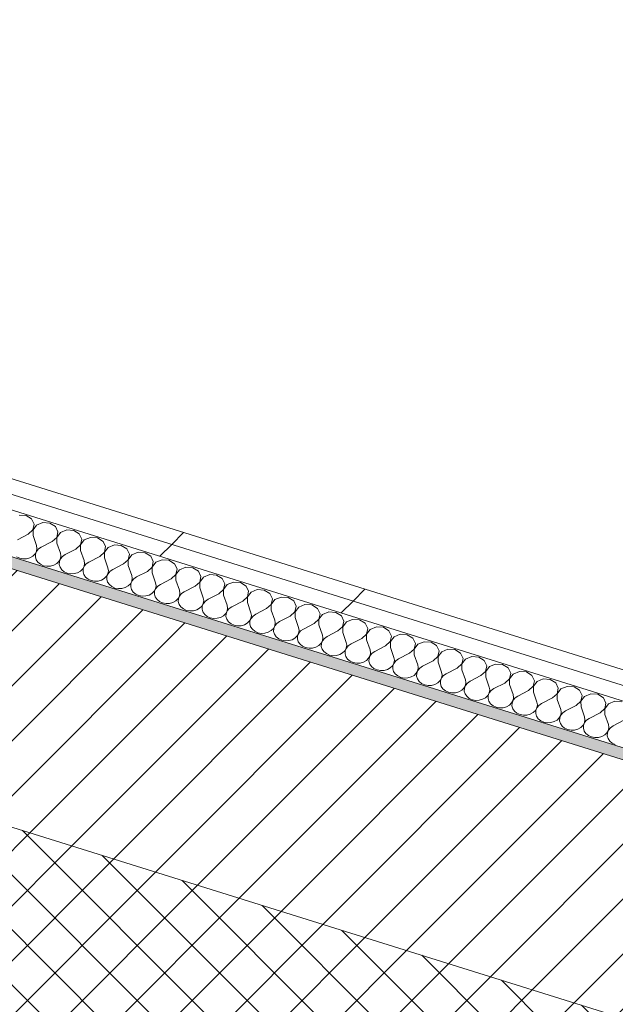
# Model space of a CAD drawing. Header units: millimetres. Extents: x -21126 to 28102, y -1237 to 9397.
# Tile 112 of 226: x -4843 to -4382, y 803 to 1563. Entities that reach past the tile are written whole.
import ezdxf

# ---------------------------------------------------------------- set-up
doc = ezdxf.new("R2010")
doc.units = ezdxf.units.MM
doc.header["$MEASUREMENT"] = 0
doc.linetypes.add('Wipeout_Contour', pattern=[1000, 0, -1000])
doc.layers.add('12_FAÇ_Façana', color=7, linetype='Continuous')
doc.layers.add('Nuevo_08_E_Envans secs', color=7, linetype='Continuous')
for name, color, linetype, lineweight, true_color in [('12_FAÇ_Façana_Pluma_Nº__174', 7, 'Continuous', 13, 0xe4ad2c), ('12_FAÇ_Façana_Pluma_Nº__176', 7, 'Continuous', 15, 0x93a0c6), ('Nuevo_08_E_Envans secs_Pluma_Nº__102', 7, 'Continuous', 5, 0xcccccc), ('Nuevo_08_E_Envans secs_Pluma_Nº__177', 7, 'Continuous', 15, 0xf7e046)]:
    doc.layers.add(name, color=color, linetype=linetype, lineweight=lineweight, true_color=true_color)
for name, color, linetype, lineweight in [('12_FAÇ_Façana_Pluma_Nº__2', 8, 'Continuous', 5), ('12_FAÇ_Façana_Pluma_Nº__7', 7, 'Continuous', 5), ('Nuevo_08_E_Envans secs_Pluma_Nº__1', 7, 'Continuous', 5)]:
    doc.layers.add(name, color=color, linetype=linetype, lineweight=lineweight)
pattern_1 = [(45, (0, 0), (-183.848, 183.848), [195, -65]), (45, (7e-14, 183.85), (-183.848, 183.848), [195, -65])]

# ---------------------------------------------------------------- blocks, each defined once
blk = doc.blocks.new('Elem Sección_21_1')
at = {"layer": '12_FAÇ_Façana_Pluma_Nº__174', "linetype": 'Continuous', "lineweight": 13, "true_color": 0xe4ad2c}
h = blk.add_hatch(dxfattribs=at)
h.set_pattern_fill('SATE_Aislamiento_0001', color=42, style=0, pattern_type=2)
h.set_pattern_definition([(45, (0, 0), (-21.2132, 21.2132), []), (135, (0, 0), (21.2132, 21.2132), [])])
h.paths.add_polyline_path([(-6281.41, 1220.37), (-3959.94, 495.36), (-3891.61, 640.9), (-6118.9, 1336.49), (-6188.27, 1358.15), (-6213.09, 1365.91)])
at = {"layer": '12_FAÇ_Façana_Pluma_Nº__176', "linetype": 'Continuous', "lineweight": 0, "true_color": 0x495063}
blk.add_hatch(color=251, dxfattribs=at).paths.add_polyline_path([(-3810, 814.73), (-3806.2, 822.82), (-6033.49, 1518.41), (-6037.28, 1510.32)])
at = {"layer": '12_FAÇ_Façana_Pluma_Nº__2', "linetype": 'Continuous', "lineweight": 5}
h = blk.add_hatch(dxfattribs=at)
h.set_pattern_fill('Ceramic_0001', color=8, style=0, pattern_type=2)
h.set_pattern_definition([(45, (0, 0), (-21.2132, 21.2132), [])])
h.paths.add_polyline_path([(-6118.9, 1336.49), (-3891.61, 640.9), (-3810, 814.73), (-6037.28, 1510.32)])
at = {"layer": '12_FAÇ_Façana_Pluma_Nº__7', "color": 7, "linetype": 'Continuous', "lineweight": 5}
for p, q in [((-6033.49, 1518.41), (-3806.2, 822.82)), ((-6037.28, 1510.32), (-3810, 814.73))]:
    blk.add_line(p, q, dxfattribs=at)
at = {"layer": '12_FAÇ_Façana_Pluma_Nº__7', "color": 7, "linetype": 'Continuous', "lineweight": 5, "flags": 128}
blk.add_lwpolyline([(-6213.09, 1365.91), (-6188.27, 1358.15), (-6118.9, 1336.49), (-3891.61, 640.9)], dxfattribs=at)
blk = doc.blocks.new('*X131')
at = {"layer": 'Nuevo_08_E_Envans secs_Pluma_Nº__102', "color": 254, "linetype": 'Continuous', "lineweight": 5, "true_color": 0xcccccc}
for p, q in [((-4837.64, 1180.24), (-4843, 1180.63)), ((-4833.33, 1177.6), (-4837.64, 1180.24)), ((-4831.36, 1173.51), (-4833.33, 1177.6)), ((-4832.32, 1169.19), (-4831.36, 1173.51)), ((-4829.42, 1172.91), (-4832.24, 1169.17)), ((-4824.6, 1174.88), (-4829.42, 1172.91)), ((-4819.24, 1174.49), (-4824.6, 1174.88)), ((-4814.92, 1171.86), (-4819.24, 1174.49)), ((-4812.95, 1167.77), (-4814.92, 1171.86)), ((-4835.92, 1165.92), (-4844.26, 1161.64)), ((-4835.92, 1165.92), (-4832.32, 1169.19)), ((-4832.24, 1169.17), (-4832.24, 1164.77)), ((-4832.24, 1164.77), (-4829.54, 1157.04)), ((-4817.51, 1160.18), (-4813.91, 1163.44)), ((-4813.91, 1163.44), (-4812.95, 1167.77)), ((-4811.01, 1167.16), (-4813.84, 1163.42)), ((-4813.84, 1163.42), (-4813.83, 1159.03)), ((-4806.2, 1169.13), (-4811.01, 1167.16)), ((-4800.83, 1168.74), (-4806.2, 1169.13)), ((-4796.52, 1166.11), (-4800.83, 1168.74)), ((-4794.55, 1162.02), (-4796.52, 1166.11)), ((-4787.79, 1163.38), (-4792.61, 1161.41)), ((-4782.43, 1162.99), (-4787.79, 1163.38)), ((-4778.12, 1160.36), (-4782.43, 1162.99)), ((-4829.16, 1154.85), (-4829.54, 1157.04)), ((-4825.86, 1155.89), (-4827.94, 1154.47)), ((-4817.51, 1160.18), (-4825.86, 1155.89)), ((-4813.83, 1159.03), (-4811.13, 1151.3)), ((-4799.11, 1154.43), (-4795.51, 1157.7)), ((-4795.51, 1157.7), (-4794.55, 1162.02)), ((-4792.61, 1161.41), (-4795.43, 1157.67)), ((-4795.43, 1157.67), (-4795.43, 1153.28)), ((-4776.15, 1156.27), (-4778.12, 1160.36)), ((-4777.1, 1151.95), (-4776.15, 1156.27)), ((-4774.2, 1155.66), (-4777.03, 1151.92)), ((-4769.39, 1157.63), (-4774.2, 1155.66)), ((-4764.02, 1157.24), (-4769.39, 1157.63)), ((-4759.71, 1154.61), (-4764.02, 1157.24)), ((-4844.92, 1148.4), (-4842.54, 1147.33)), ((-4837.17, 1146.94), (-4834.6, 1147.65)), ((-4834.6, 1147.65), (-4832.36, 1148.91)), ((-4832.36, 1148.91), (-4830.63, 1150.62)), ((-4830.63, 1150.62), (-4829.53, 1152.65)), ((-4830.31, 1150.52), (-4830.42, 1148.3)), ((-4830.42, 1148.3), (-4829.78, 1146.15)), ((-4829.46, 1152.63), (-4830.31, 1150.52)), ((-4829.53, 1152.65), (-4829.16, 1154.85)), ((-4827.94, 1154.47), (-4829.46, 1152.63)), ((-4810.75, 1149.1), (-4811.13, 1151.3)), ((-4811.13, 1146.9), (-4810.75, 1149.1)), ((-4809.53, 1148.72), (-4811.05, 1146.88)), ((-4807.45, 1150.15), (-4809.53, 1148.72)), ((-4799.11, 1154.43), (-4807.45, 1150.15)), ((-4795.43, 1153.28), (-4792.73, 1145.55)), ((-4780.71, 1148.68), (-4789.05, 1144.4)), ((-4780.71, 1148.68), (-4777.1, 1151.95)), ((-4777.03, 1151.92), (-4777.02, 1147.53)), ((-4777.02, 1147.53), (-4774.32, 1139.8)), ((-4757.74, 1150.52), (-4759.71, 1154.61)), ((-4758.7, 1146.2), (-4757.74, 1150.52)), ((-4755.8, 1149.92), (-4758.63, 1146.18)), ((-4750.98, 1151.89), (-4755.8, 1149.92)), ((-4745.62, 1151.5), (-4750.98, 1151.89)), ((-4741.31, 1148.86), (-4745.62, 1151.5)), ((-4739.34, 1144.78), (-4741.31, 1148.86)), ((-4842.54, 1147.33), (-4839.89, 1146.83)), ((-4839.89, 1146.83), (-4837.17, 1146.94)), ((-4829.78, 1146.15), (-4828.44, 1144.21)), ((-4828.44, 1144.21), (-4826.51, 1142.65)), ((-4826.51, 1142.65), (-4824.13, 1141.58)), ((-4824.13, 1141.58), (-4821.48, 1141.08)), ((-4821.48, 1141.08), (-4818.77, 1141.19)), ((-4818.77, 1141.19), (-4816.19, 1141.9)), ((-4816.19, 1141.9), (-4813.95, 1143.16)), ((-4813.95, 1143.16), (-4812.22, 1144.87)), ((-4812.22, 1144.87), (-4811.13, 1146.9)), ((-4811.9, 1144.77), (-4812.01, 1142.56)), ((-4812.01, 1142.56), (-4811.38, 1140.4)), ((-4811.05, 1146.88), (-4811.9, 1144.77)), ((-4811.38, 1140.4), (-4810.04, 1138.47)), ((-4793.82, 1139.12), (-4792.72, 1141.15)), ((-4792.65, 1141.13), (-4793.5, 1139.02)), ((-4792.35, 1143.35), (-4792.73, 1145.55)), ((-4792.72, 1141.15), (-4792.35, 1143.35)), ((-4791.13, 1142.97), (-4792.65, 1141.13)), ((-4789.05, 1144.4), (-4791.13, 1142.97)), ((-4773.95, 1137.6), (-4774.32, 1139.8)), ((-4762.3, 1142.93), (-4770.64, 1138.65)), ((-4762.3, 1142.93), (-4758.7, 1146.2)), ((-4758.63, 1146.18), (-4758.62, 1141.78)), ((-4758.62, 1141.78), (-4755.92, 1134.05)), ((-4743.9, 1137.19), (-4740.3, 1140.45)), ((-4740.3, 1140.45), (-4739.34, 1144.78)), ((-4737.39, 1144.17), (-4740.22, 1140.43)), ((-4740.22, 1140.43), (-4740.22, 1136.04)), ((-4732.58, 1146.14), (-4737.39, 1144.17)), ((-4727.22, 1145.75), (-4732.58, 1146.14)), ((-4722.9, 1143.12), (-4727.22, 1145.75)), ((-4720.93, 1139.03), (-4722.9, 1143.12)), ((-4714.18, 1140.39), (-4718.99, 1138.42)), ((-4708.81, 1140), (-4714.18, 1140.39)), ((-4704.5, 1137.37), (-4708.81, 1140)), ((-4810.04, 1138.47), (-4808.11, 1136.91)), ((-4808.11, 1136.91), (-4805.73, 1135.83)), ((-4805.73, 1135.83), (-4803.08, 1135.34)), ((-4803.08, 1135.34), (-4800.36, 1135.45)), ((-4800.36, 1135.45), (-4797.79, 1136.16)), ((-4797.79, 1136.16), (-4795.55, 1137.41)), ((-4795.55, 1137.41), (-4793.82, 1139.12)), ((-4793.5, 1139.02), (-4793.61, 1136.81)), ((-4793.61, 1136.81), (-4792.97, 1134.65)), ((-4792.97, 1134.65), (-4791.64, 1132.72)), ((-4791.64, 1132.72), (-4789.71, 1131.16)), ((-4777.15, 1131.67), (-4775.41, 1133.38)), ((-4775.41, 1133.38), (-4774.32, 1135.41)), ((-4775.09, 1133.28), (-4775.2, 1131.06)), ((-4774.24, 1135.38), (-4775.09, 1133.28)), ((-4774.32, 1135.41), (-4773.95, 1137.6)), ((-4772.72, 1137.22), (-4774.24, 1135.38)), ((-4770.64, 1138.65), (-4772.72, 1137.22)), ((-4755.54, 1131.86), (-4755.92, 1134.05)), ((-4752.24, 1132.9), (-4754.32, 1131.47)), ((-4743.9, 1137.19), (-4752.24, 1132.9)), ((-4740.22, 1136.04), (-4737.52, 1128.31)), ((-4725.49, 1131.44), (-4721.89, 1134.7)), ((-4721.89, 1134.7), (-4720.93, 1139.03)), ((-4718.99, 1138.42), (-4721.82, 1134.68)), ((-4721.82, 1134.68), (-4721.81, 1130.29)), ((-4702.53, 1133.28), (-4704.5, 1137.37)), ((-4703.49, 1128.96), (-4702.53, 1133.28)), ((-4700.59, 1132.67), (-4703.41, 1128.93)), ((-4695.77, 1134.64), (-4700.59, 1132.67)), ((-4690.41, 1134.25), (-4695.77, 1134.64)), ((-4686.1, 1131.62), (-4690.41, 1134.25)), ((-4789.71, 1131.16), (-4787.33, 1130.09)), ((-4787.33, 1130.09), (-4784.68, 1129.59)), ((-4784.68, 1129.59), (-4781.96, 1129.7)), ((-4781.96, 1129.7), (-4779.39, 1130.41)), ((-4779.39, 1130.41), (-4777.15, 1131.67)), ((-4775.2, 1131.06), (-4774.57, 1128.9)), ((-4774.57, 1128.9), (-4773.23, 1126.97)), ((-4773.23, 1126.97), (-4771.3, 1125.41)), ((-4771.3, 1125.41), (-4768.92, 1124.34)), ((-4763.56, 1123.95), (-4760.98, 1124.66)), ((-4760.98, 1124.66), (-4758.74, 1125.92)), ((-4758.74, 1125.92), (-4757.01, 1127.63)), ((-4757.01, 1127.63), (-4755.91, 1129.66)), ((-4756.69, 1127.53), (-4756.8, 1125.31)), ((-4756.8, 1125.31), (-4756.16, 1123.16)), ((-4755.84, 1129.64), (-4756.69, 1127.53)), ((-4755.91, 1129.66), (-4755.54, 1131.86)), ((-4754.32, 1131.47), (-4755.84, 1129.64)), ((-4737.14, 1126.11), (-4737.52, 1128.31)), ((-4737.51, 1123.91), (-4737.14, 1126.11)), ((-4735.91, 1125.73), (-4737.44, 1123.89)), ((-4733.83, 1127.16), (-4735.91, 1125.73)), ((-4725.49, 1131.44), (-4733.83, 1127.16)), ((-4721.81, 1130.29), (-4719.11, 1122.56)), ((-4707.09, 1125.69), (-4715.43, 1121.41)), ((-4707.09, 1125.69), (-4703.49, 1128.96)), ((-4703.41, 1128.93), (-4703.41, 1124.54)), ((-4684.12, 1127.53), (-4686.1, 1131.62)), ((-4685.08, 1123.21), (-4684.12, 1127.53)), ((-4682.18, 1126.93), (-4685.01, 1123.19)), ((-4677.37, 1128.9), (-4682.18, 1126.93)), ((-4672, 1128.51), (-4677.37, 1128.9)), ((-4667.69, 1125.87), (-4672, 1128.51)), ((-4665.72, 1121.79), (-4667.69, 1125.87)), ((-4768.92, 1124.34), (-4766.27, 1123.84)), ((-4766.27, 1123.84), (-4763.56, 1123.95)), ((-4756.16, 1123.16), (-4754.83, 1121.22)), ((-4754.83, 1121.22), (-4752.9, 1119.66)), ((-4752.9, 1119.66), (-4750.52, 1118.59)), ((-4750.52, 1118.59), (-4747.87, 1118.09)), ((-4747.87, 1118.09), (-4745.15, 1118.2)), ((-4745.15, 1118.2), (-4742.58, 1118.91)), ((-4742.58, 1118.91), (-4740.34, 1120.17)), ((-4740.34, 1120.17), (-4738.6, 1121.88)), ((-4738.6, 1121.88), (-4737.51, 1123.91)), ((-4738.28, 1121.78), (-4738.39, 1119.56)), ((-4738.39, 1119.56), (-4737.76, 1117.41)), ((-4737.44, 1123.89), (-4738.28, 1121.78)), ((-4737.76, 1117.41), (-4736.42, 1115.48)), ((-4720.2, 1116.13), (-4719.11, 1118.16)), ((-4719.03, 1118.14), (-4719.88, 1116.03)), ((-4718.73, 1120.36), (-4719.11, 1122.56)), ((-4719.11, 1118.16), (-4718.73, 1120.36)), ((-4717.51, 1119.98), (-4719.03, 1118.14)), ((-4715.43, 1121.41), (-4717.51, 1119.98)), ((-4703.41, 1124.54), (-4700.71, 1116.81)), ((-4688.68, 1119.94), (-4697.03, 1115.66)), ((-4688.68, 1119.94), (-4685.08, 1123.21)), ((-4685.01, 1123.19), (-4685, 1118.79)), ((-4685, 1118.79), (-4682.3, 1111.06)), ((-4670.28, 1114.19), (-4666.68, 1117.46)), ((-4666.68, 1117.46), (-4665.72, 1121.79)), ((-4663.78, 1121.18), (-4666.6, 1117.44)), ((-4666.6, 1117.44), (-4666.6, 1113.04)), ((-4658.96, 1123.15), (-4663.78, 1121.18)), ((-4653.6, 1122.76), (-4658.96, 1123.15)), ((-4649.29, 1120.13), (-4653.6, 1122.76)), ((-4647.32, 1116.04), (-4649.29, 1120.13)), ((-4640.56, 1117.4), (-4645.37, 1115.43)), ((-4635.19, 1117.01), (-4640.56, 1117.4)), ((-4630.88, 1114.38), (-4635.19, 1117.01)), ((-4736.42, 1115.48), (-4734.49, 1113.92)), ((-4734.49, 1113.92), (-4732.11, 1112.84)), ((-4732.11, 1112.84), (-4729.46, 1112.34)), ((-4729.46, 1112.34), (-4726.75, 1112.45)), ((-4726.75, 1112.45), (-4724.17, 1113.17)), ((-4724.17, 1113.17), (-4721.93, 1114.42)), ((-4721.93, 1114.42), (-4720.2, 1116.13)), ((-4719.88, 1116.03), (-4719.99, 1113.82)), ((-4719.99, 1113.82), (-4719.35, 1111.66)), ((-4719.35, 1111.66), (-4718.02, 1109.73)), ((-4718.02, 1109.73), (-4716.09, 1108.17)), ((-4703.53, 1108.68), (-4701.8, 1110.39)), ((-4701.8, 1110.39), (-4700.7, 1112.42)), ((-4701.48, 1110.29), (-4701.59, 1108.07)), ((-4700.63, 1112.39), (-4701.48, 1110.29)), ((-4700.33, 1114.61), (-4700.71, 1116.81)), ((-4700.7, 1112.42), (-4700.33, 1114.61)), ((-4699.11, 1114.23), (-4700.63, 1112.39)), ((-4697.03, 1115.66), (-4699.11, 1114.23)), ((-4681.92, 1108.87), (-4682.3, 1111.06)), ((-4678.62, 1109.91), (-4680.7, 1108.48)), ((-4670.28, 1114.19), (-4678.62, 1109.91)), ((-4666.6, 1113.04), (-4663.9, 1105.31)), ((-4651.88, 1108.45), (-4648.27, 1111.71)), ((-4648.27, 1111.71), (-4647.32, 1116.04)), ((-4645.37, 1115.43), (-4648.2, 1111.69)), ((-4648.2, 1111.69), (-4648.2, 1107.3)), ((-4628.91, 1110.29), (-4630.88, 1114.38)), ((-4629.87, 1105.97), (-4628.91, 1110.29)), ((-4626.97, 1109.68), (-4629.8, 1105.94)), ((-4622.15, 1111.65), (-4626.97, 1109.68)), ((-4616.79, 1111.26), (-4622.15, 1111.65)), ((-4612.48, 1108.63), (-4616.79, 1111.26)), ((-4716.09, 1108.17), (-4713.71, 1107.1)), ((-4713.71, 1107.1), (-4711.06, 1106.6)), ((-4711.06, 1106.6), (-4708.34, 1106.71)), ((-4708.34, 1106.71), (-4705.77, 1107.42)), ((-4705.77, 1107.42), (-4703.53, 1108.68)), ((-4701.59, 1108.07), (-4700.95, 1105.91)), ((-4700.95, 1105.91), (-4699.62, 1103.98)), ((-4699.62, 1103.98), (-4697.68, 1102.42)), ((-4697.68, 1102.42), (-4695.3, 1101.35)), ((-4687.36, 1101.67), (-4685.12, 1102.93)), ((-4685.12, 1102.93), (-4683.39, 1104.64)), ((-4683.39, 1104.64), (-4682.3, 1106.67)), ((-4683.07, 1104.54), (-4683.18, 1102.32)), ((-4683.18, 1102.32), (-4682.55, 1100.17)), ((-4682.22, 1106.65), (-4683.07, 1104.54)), ((-4682.3, 1106.67), (-4681.92, 1108.87)), ((-4680.7, 1108.48), (-4682.22, 1106.65)), ((-4663.52, 1103.12), (-4663.9, 1105.31)), ((-4663.89, 1100.92), (-4663.52, 1103.12)), ((-4662.3, 1102.74), (-4663.82, 1100.9)), ((-4660.22, 1104.16), (-4662.3, 1102.74)), ((-4651.88, 1108.45), (-4660.22, 1104.16)), ((-4648.2, 1107.3), (-4645.49, 1099.57)), ((-4633.47, 1102.7), (-4641.81, 1098.42)), ((-4633.47, 1102.7), (-4629.87, 1105.97)), ((-4629.8, 1105.94), (-4629.79, 1101.55)), ((-4610.51, 1104.54), (-4612.48, 1108.63)), ((-4611.47, 1100.22), (-4610.51, 1104.54)), ((-4608.56, 1103.94), (-4611.39, 1100.2)), ((-4603.75, 1105.9), (-4608.56, 1103.94)), ((-4598.39, 1105.52), (-4603.75, 1105.9)), ((-4594.07, 1102.88), (-4598.39, 1105.52)), ((-4592.1, 1098.79), (-4594.07, 1102.88)), ((-4695.3, 1101.35), (-4692.66, 1100.85)), ((-4692.66, 1100.85), (-4689.94, 1100.96)), ((-4689.94, 1100.96), (-4687.36, 1101.67)), ((-4682.55, 1100.17), (-4681.21, 1098.23)), ((-4681.21, 1098.23), (-4679.28, 1096.67)), ((-4679.28, 1096.67), (-4676.9, 1095.6)), ((-4676.9, 1095.6), (-4674.25, 1095.1)), ((-4674.25, 1095.1), (-4671.54, 1095.21)), ((-4671.54, 1095.21), (-4668.96, 1095.92)), ((-4668.96, 1095.92), (-4666.72, 1097.18)), ((-4666.72, 1097.18), (-4664.99, 1098.89)), ((-4664.99, 1098.89), (-4663.89, 1100.92)), ((-4664.67, 1098.79), (-4664.78, 1096.57)), ((-4664.78, 1096.57), (-4664.14, 1094.42)), ((-4663.82, 1100.9), (-4664.67, 1098.79)), ((-4664.14, 1094.42), (-4662.81, 1092.49)), ((-4646.58, 1093.14), (-4645.49, 1095.17)), ((-4645.41, 1095.15), (-4646.26, 1093.04)), ((-4645.12, 1097.37), (-4645.49, 1099.57)), ((-4645.49, 1095.17), (-4645.12, 1097.37)), ((-4643.89, 1096.99), (-4645.41, 1095.15)), ((-4641.81, 1098.42), (-4643.89, 1096.99)), ((-4629.79, 1101.55), (-4627.09, 1093.82)), ((-4615.07, 1096.95), (-4623.41, 1092.67)), ((-4615.07, 1096.95), (-4611.47, 1100.22)), ((-4611.39, 1100.2), (-4611.39, 1095.8)), ((-4611.39, 1095.8), (-4608.69, 1088.07)), ((-4596.66, 1091.2), (-4593.06, 1094.47)), ((-4593.06, 1094.47), (-4592.1, 1098.79)), ((-4590.16, 1098.19), (-4592.99, 1094.45)), ((-4592.99, 1094.45), (-4592.98, 1090.05)), ((-4585.35, 1100.16), (-4590.16, 1098.19)), ((-4579.98, 1099.77), (-4585.35, 1100.16)), ((-4575.67, 1097.14), (-4579.98, 1099.77)), ((-4573.7, 1093.05), (-4575.67, 1097.14)), ((-4566.94, 1094.41), (-4571.76, 1092.44)), ((-4561.58, 1094.02), (-4566.94, 1094.41)), ((-4662.81, 1092.49), (-4660.88, 1090.92)), ((-4660.88, 1090.92), (-4658.5, 1089.85)), ((-4658.5, 1089.85), (-4655.85, 1089.35)), ((-4655.85, 1089.35), (-4653.13, 1089.46)), ((-4653.13, 1089.46), (-4650.56, 1090.17)), ((-4650.56, 1090.17), (-4648.32, 1091.43)), ((-4648.32, 1091.43), (-4646.58, 1093.14)), ((-4646.26, 1093.04), (-4646.37, 1090.83)), ((-4646.37, 1090.83), (-4645.74, 1088.67)), ((-4645.74, 1088.67), (-4644.4, 1086.74)), ((-4644.4, 1086.74), (-4642.47, 1085.18)), ((-4629.91, 1085.69), (-4628.18, 1087.39)), ((-4628.18, 1087.39), (-4627.08, 1089.43)), ((-4627.86, 1087.29), (-4627.97, 1085.08)), ((-4627.01, 1089.4), (-4627.86, 1087.29)), ((-4626.71, 1091.62), (-4627.09, 1093.82)), ((-4627.08, 1089.43), (-4626.71, 1091.62)), ((-4625.49, 1091.24), (-4627.01, 1089.4)), ((-4623.41, 1092.67), (-4625.49, 1091.24)), ((-4608.31, 1085.87), (-4608.69, 1088.07)), ((-4605, 1086.92), (-4607.08, 1085.49)), ((-4596.66, 1091.2), (-4605, 1086.92)), ((-4592.98, 1090.05), (-4590.28, 1082.32)), ((-4578.26, 1085.46), (-4574.66, 1088.72)), ((-4574.66, 1088.72), (-4573.7, 1093.05)), ((-4571.76, 1092.44), (-4574.58, 1088.7)), ((-4574.58, 1088.7), (-4574.58, 1084.31)), ((-4557.27, 1091.39), (-4561.58, 1094.02)), ((-4555.29, 1087.3), (-4557.27, 1091.39)), ((-4556.25, 1082.98), (-4555.29, 1087.3)), ((-4553.35, 1086.69), (-4556.18, 1082.95)), ((-4548.54, 1088.66), (-4553.35, 1086.69)), ((-4543.17, 1088.27), (-4548.54, 1088.66)), ((-4538.86, 1085.64), (-4543.17, 1088.27)), ((-4642.47, 1085.18), (-4640.09, 1084.11)), ((-4640.09, 1084.11), (-4637.44, 1083.61)), ((-4637.44, 1083.61), (-4634.73, 1083.72)), ((-4634.73, 1083.72), (-4632.15, 1084.43)), ((-4632.15, 1084.43), (-4629.91, 1085.69)), ((-4627.97, 1085.08), (-4627.33, 1082.92)), ((-4627.33, 1082.92), (-4626, 1080.99)), ((-4626, 1080.99), (-4624.07, 1079.43)), ((-4624.07, 1079.43), (-4621.69, 1078.36)), ((-4613.75, 1078.68), (-4611.51, 1079.94)), ((-4611.51, 1079.94), (-4609.77, 1081.65)), ((-4609.77, 1081.65), (-4608.68, 1083.68)), ((-4609.45, 1081.55), (-4609.56, 1079.33)), ((-4609.56, 1079.33), (-4608.93, 1077.17)), ((-4608.61, 1083.65), (-4609.45, 1081.55)), ((-4608.68, 1083.68), (-4608.31, 1085.87)), ((-4607.08, 1085.49), (-4608.61, 1083.65)), ((-4589.9, 1080.13), (-4590.28, 1082.32)), ((-4590.28, 1077.93), (-4589.9, 1080.13)), ((-4588.68, 1079.74), (-4590.2, 1077.91)), ((-4586.6, 1081.17), (-4588.68, 1079.74)), ((-4578.26, 1085.46), (-4586.6, 1081.17)), ((-4574.58, 1084.31), (-4571.88, 1076.58)), ((-4559.86, 1079.71), (-4568.2, 1075.43)), ((-4559.86, 1079.71), (-4556.25, 1082.98)), ((-4556.18, 1082.95), (-4556.17, 1078.56)), ((-4536.89, 1081.55), (-4538.86, 1085.64)), ((-4537.85, 1077.23), (-4536.89, 1081.55)), ((-4534.95, 1080.94), (-4537.77, 1077.2)), ((-4530.13, 1082.91), (-4534.95, 1080.94)), ((-4524.77, 1082.52), (-4530.13, 1082.91)), ((-4520.46, 1079.89), (-4524.77, 1082.52)), ((-4518.49, 1075.8), (-4520.46, 1079.89)), ((-4621.69, 1078.36), (-4619.04, 1077.86)), ((-4619.04, 1077.86), (-4616.32, 1077.97)), ((-4616.32, 1077.97), (-4613.75, 1078.68)), ((-4608.93, 1077.17), (-4607.59, 1075.24)), ((-4607.59, 1075.24), (-4605.66, 1073.68)), ((-4605.66, 1073.68), (-4603.28, 1072.61)), ((-4603.28, 1072.61), (-4600.63, 1072.11)), ((-4600.63, 1072.11), (-4597.92, 1072.22)), ((-4597.92, 1072.22), (-4595.34, 1072.93)), ((-4595.34, 1072.93), (-4593.1, 1074.19)), ((-4593.1, 1074.19), (-4591.37, 1075.9)), ((-4591.37, 1075.9), (-4590.28, 1077.93)), ((-4591.05, 1075.8), (-4591.16, 1073.58)), ((-4591.16, 1073.58), (-4590.52, 1071.43)), ((-4590.2, 1077.91), (-4591.05, 1075.8)), ((-4590.52, 1071.43), (-4589.19, 1069.49)), ((-4572.97, 1070.15), (-4571.87, 1072.18)), ((-4571.8, 1072.16), (-4572.65, 1070.05)), ((-4571.5, 1074.38), (-4571.88, 1076.58)), ((-4571.87, 1072.18), (-4571.5, 1074.38)), ((-4570.28, 1074), (-4571.8, 1072.16)), ((-4568.2, 1075.43), (-4570.28, 1074)), ((-4556.17, 1078.56), (-4553.47, 1070.83)), ((-4541.45, 1073.96), (-4549.79, 1069.68)), ((-4541.45, 1073.96), (-4537.85, 1077.23)), ((-4537.77, 1077.2), (-4537.77, 1072.81)), ((-4537.77, 1072.81), (-4535.07, 1065.08)), ((-4523.05, 1068.21), (-4519.44, 1071.48)), ((-4519.44, 1071.48), (-4518.49, 1075.8)), ((-4516.54, 1075.2), (-4519.37, 1071.46)), ((-4519.37, 1071.46), (-4519.37, 1067.06)), ((-4511.73, 1077.17), (-4516.54, 1075.2)), ((-4506.36, 1076.78), (-4511.73, 1077.17)), ((-4502.05, 1074.14), (-4506.36, 1076.78)), ((-4500.08, 1070.06), (-4502.05, 1074.14)), ((-4493.32, 1071.42), (-4498.14, 1069.45)), ((-4487.96, 1071.03), (-4493.32, 1071.42)), ((-4589.19, 1069.49), (-4587.26, 1067.93)), ((-4587.26, 1067.93), (-4584.88, 1066.86)), ((-4584.88, 1066.86), (-4582.23, 1066.36)), ((-4582.23, 1066.36), (-4579.51, 1066.47)), ((-4579.51, 1066.47), (-4576.94, 1067.18)), ((-4576.94, 1067.18), (-4574.7, 1068.44)), ((-4574.7, 1068.44), (-4572.97, 1070.15)), ((-4572.65, 1070.05), (-4572.76, 1067.84)), ((-4572.76, 1067.84), (-4572.12, 1065.68)), ((-4572.12, 1065.68), (-4570.79, 1063.75)), ((-4556.3, 1062.69), (-4554.56, 1064.4)), ((-4554.56, 1064.4), (-4553.47, 1066.43)), ((-4554.24, 1064.3), (-4554.35, 1062.09)), ((-4553.39, 1066.41), (-4554.24, 1064.3)), ((-4553.1, 1068.63), (-4553.47, 1070.83)), ((-4553.47, 1066.43), (-4553.1, 1068.63)), ((-4551.87, 1068.25), (-4553.39, 1066.41)), ((-4549.79, 1069.68), (-4551.87, 1068.25)), ((-4534.69, 1062.88), (-4535.07, 1065.08)), ((-4531.39, 1063.93), (-4533.47, 1062.5)), ((-4523.05, 1068.21), (-4531.39, 1063.93)), ((-4519.37, 1067.06), (-4516.66, 1059.33)), ((-4504.64, 1062.46), (-4501.04, 1065.73)), ((-4501.04, 1065.73), (-4500.08, 1070.06)), ((-4498.14, 1069.45), (-4500.97, 1065.71)), ((-4500.97, 1065.71), (-4500.96, 1061.32)), ((-4483.65, 1068.4), (-4487.96, 1071.03)), ((-4481.68, 1064.31), (-4483.65, 1068.4)), ((-4482.64, 1059.98), (-4481.68, 1064.31)), ((-4474.92, 1065.67), (-4479.73, 1063.7)), ((-4469.56, 1065.28), (-4474.92, 1065.67)), ((-4465.24, 1062.65), (-4469.56, 1065.28)), ((-4570.79, 1063.75), (-4568.85, 1062.19)), ((-4568.85, 1062.19), (-4566.47, 1061.11)), ((-4566.47, 1061.11), (-4563.83, 1060.61)), ((-4563.83, 1060.61), (-4561.11, 1060.72)), ((-4561.11, 1060.72), (-4558.53, 1061.44)), ((-4558.53, 1061.44), (-4556.3, 1062.69)), ((-4554.35, 1062.09), (-4553.72, 1059.93)), ((-4553.72, 1059.93), (-4552.38, 1058)), ((-4552.38, 1058), (-4550.45, 1056.44)), ((-4550.45, 1056.44), (-4548.07, 1055.37)), ((-4540.13, 1055.69), (-4537.89, 1056.95)), ((-4537.89, 1056.95), (-4536.16, 1058.66)), ((-4536.16, 1058.66), (-4535.06, 1060.69)), ((-4535.84, 1058.56), (-4535.95, 1056.34)), ((-4535.95, 1056.34), (-4535.31, 1054.18)), ((-4534.99, 1060.66), (-4535.84, 1058.56)), ((-4535.06, 1060.69), (-4534.69, 1062.88)), ((-4533.47, 1062.5), (-4534.99, 1060.66)), ((-4516.29, 1057.14), (-4516.66, 1059.33)), ((-4516.66, 1054.94), (-4516.29, 1057.14)), ((-4515.06, 1056.75), (-4516.59, 1054.92)), ((-4512.98, 1058.18), (-4515.06, 1056.75)), ((-4504.64, 1062.46), (-4512.98, 1058.18)), ((-4500.96, 1061.32), (-4498.26, 1053.58)), ((-4486.24, 1056.72), (-4494.58, 1052.44)), ((-4486.24, 1056.72), (-4482.64, 1059.98)), ((-4479.73, 1063.7), (-4482.56, 1059.96)), ((-4482.56, 1059.96), (-4482.56, 1055.57)), ((-4463.27, 1058.56), (-4465.24, 1062.65)), ((-4464.23, 1054.24), (-4463.27, 1058.56)), ((-4461.33, 1057.95), (-4464.16, 1054.21)), ((-4456.52, 1059.92), (-4461.33, 1057.95)), ((-4451.15, 1059.53), (-4456.52, 1059.92)), ((-4446.84, 1056.9), (-4451.15, 1059.53)), ((-4444.87, 1052.81), (-4446.84, 1056.9)), ((-4548.07, 1055.37), (-4545.42, 1054.87)), ((-4545.42, 1054.87), (-4542.71, 1054.98)), ((-4542.71, 1054.98), (-4540.13, 1055.69)), ((-4535.31, 1054.18), (-4533.98, 1052.25)), ((-4533.98, 1052.25), (-4532.05, 1050.69)), ((-4532.05, 1050.69), (-4529.67, 1049.62)), ((-4529.67, 1049.62), (-4527.02, 1049.12)), ((-4527.02, 1049.12), (-4524.3, 1049.23)), ((-4524.3, 1049.23), (-4521.73, 1049.94)), ((-4521.73, 1049.94), (-4519.49, 1051.2)), ((-4519.49, 1051.2), (-4517.75, 1052.91)), ((-4517.75, 1052.91), (-4516.66, 1054.94)), ((-4517.43, 1052.81), (-4517.54, 1050.59)), ((-4517.54, 1050.59), (-4516.91, 1048.44)), ((-4516.59, 1054.92), (-4517.43, 1052.81)), ((-4499.35, 1047.16), (-4498.26, 1049.19)), ((-4498.18, 1049.17), (-4499.03, 1047.06)), ((-4497.88, 1051.39), (-4498.26, 1053.58)), ((-4498.26, 1049.19), (-4497.88, 1051.39)), ((-4496.66, 1051.01), (-4498.18, 1049.17)), ((-4494.58, 1052.44), (-4496.66, 1051.01)), ((-4482.56, 1055.57), (-4479.86, 1047.84)), ((-4467.83, 1050.97), (-4476.17, 1046.69)), ((-4467.83, 1050.97), (-4464.23, 1054.24)), ((-4464.16, 1054.21), (-4464.15, 1049.82)), ((-4464.15, 1049.82), (-4461.45, 1042.09)), ((-4445.83, 1048.49), (-4444.87, 1052.81)), ((-4442.93, 1052.21), (-4445.75, 1048.47)), ((-4438.11, 1054.18), (-4442.93, 1052.21)), ((-4432.75, 1053.79), (-4438.11, 1054.18)), ((-4428.44, 1051.15), (-4432.75, 1053.79)), ((-4426.47, 1047.06), (-4428.44, 1051.15)), ((-4516.91, 1048.44), (-4515.57, 1046.5)), ((-4515.57, 1046.5), (-4513.64, 1044.94)), ((-4513.64, 1044.94), (-4511.26, 1043.87)), ((-4511.26, 1043.87), (-4508.61, 1043.37)), ((-4508.61, 1043.37), (-4505.9, 1043.48)), ((-4505.9, 1043.48), (-4503.32, 1044.19)), ((-4503.32, 1044.19), (-4501.08, 1045.45)), ((-4501.08, 1045.45), (-4499.35, 1047.16)), ((-4499.03, 1047.06), (-4499.14, 1044.84)), ((-4499.14, 1044.84), (-4498.5, 1042.69)), ((-4498.5, 1042.69), (-4497.17, 1040.76)), ((-4482.68, 1039.7), (-4480.95, 1041.41)), ((-4480.95, 1041.41), (-4479.85, 1043.44)), ((-4480.62, 1041.31), (-4480.74, 1039.1)), ((-4479.78, 1043.42), (-4480.62, 1041.31)), ((-4479.48, 1045.64), (-4479.86, 1047.84)), ((-4479.85, 1043.44), (-4479.48, 1045.64)), ((-4478.25, 1045.26), (-4479.78, 1043.42)), ((-4476.17, 1046.69), (-4478.25, 1045.26)), ((-4461.07, 1039.89), (-4461.45, 1042.09)), ((-4449.43, 1045.22), (-4457.77, 1040.94)), ((-4449.43, 1045.22), (-4445.83, 1048.49)), ((-4445.75, 1048.47), (-4445.75, 1044.07)), ((-4445.75, 1044.07), (-4443.05, 1036.34)), ((-4431.03, 1039.47), (-4427.42, 1042.74)), ((-4427.42, 1042.74), (-4426.47, 1047.06)), ((-4424.52, 1046.46), (-4427.35, 1042.72)), ((-4427.35, 1042.72), (-4427.34, 1038.32)), ((-4419.71, 1048.43), (-4424.52, 1046.46)), ((-4414.34, 1048.04), (-4419.71, 1048.43)), ((-4410.03, 1045.41), (-4414.34, 1048.04)), ((-4408.06, 1041.32), (-4410.03, 1045.41)), ((-4409.02, 1036.99), (-4408.06, 1041.32)), ((-4401.3, 1042.68), (-4406.12, 1040.71)), ((-4395.94, 1042.29), (-4401.3, 1042.68)), ((-4391.63, 1039.66), (-4395.94, 1042.29)), ((-4497.17, 1040.76), (-4495.24, 1039.19)), ((-4495.24, 1039.19), (-4492.86, 1038.12)), ((-4492.86, 1038.12), (-4490.21, 1037.62)), ((-4490.21, 1037.62), (-4487.49, 1037.73)), ((-4487.49, 1037.73), (-4484.92, 1038.45)), ((-4484.92, 1038.45), (-4482.68, 1039.7)), ((-4480.74, 1039.1), (-4480.1, 1036.94)), ((-4480.1, 1036.94), (-4478.76, 1035.01)), ((-4478.76, 1035.01), (-4476.83, 1033.45)), ((-4476.83, 1033.45), (-4474.45, 1032.38)), ((-4466.51, 1032.7), (-4464.27, 1033.96)), ((-4464.27, 1033.96), (-4462.54, 1035.67)), ((-4462.54, 1035.67), (-4461.45, 1037.7)), ((-4462.22, 1035.56), (-4462.33, 1033.35)), ((-4461.37, 1037.67), (-4462.22, 1035.56)), ((-4461.45, 1037.7), (-4461.07, 1039.89)), ((-4459.85, 1039.51), (-4461.37, 1037.67)), ((-4457.77, 1040.94), (-4459.85, 1039.51)), ((-4442.67, 1034.15), (-4443.05, 1036.34)), ((-4443.04, 1031.95), (-4442.67, 1034.15)), ((-4441.45, 1033.76), (-4442.97, 1031.92)), ((-4439.37, 1035.19), (-4441.45, 1033.76)), ((-4431.03, 1039.47), (-4439.37, 1035.19)), ((-4427.34, 1038.32), (-4424.64, 1030.59)), ((-4412.62, 1033.73), (-4420.96, 1029.44)), ((-4412.62, 1033.73), (-4409.02, 1036.99)), ((-4406.12, 1040.71), (-4408.95, 1036.97)), ((-4408.95, 1036.97), (-4408.94, 1032.58)), ((-4389.66, 1035.57), (-4391.63, 1039.66)), ((-4390.62, 1031.25), (-4389.66, 1035.57)), ((-4387.71, 1034.96), (-4390.54, 1031.22)), ((-4382.9, 1036.93), (-4387.71, 1034.96)), ((-4377.53, 1036.54), (-4382.9, 1036.93)), ((-4474.45, 1032.38), (-4471.8, 1031.88)), ((-4471.8, 1031.88), (-4469.09, 1031.99)), ((-4469.09, 1031.99), (-4466.51, 1032.7)), ((-4462.33, 1033.35), (-4461.69, 1031.19)), ((-4461.69, 1031.19), (-4460.36, 1029.26)), ((-4460.36, 1029.26), (-4458.43, 1027.7)), ((-4458.43, 1027.7), (-4456.05, 1026.63)), ((-4456.05, 1026.63), (-4453.4, 1026.13)), ((-4453.4, 1026.13), (-4450.68, 1026.24)), ((-4450.68, 1026.24), (-4448.11, 1026.95)), ((-4448.11, 1026.95), (-4445.87, 1028.21)), ((-4445.87, 1028.21), (-4444.14, 1029.92)), ((-4444.14, 1029.92), (-4443.04, 1031.95)), ((-4443.82, 1029.82), (-4443.93, 1027.6)), ((-4443.93, 1027.6), (-4443.29, 1025.44)), ((-4442.97, 1031.92), (-4443.82, 1029.82)), ((-4425.73, 1024.17), (-4424.64, 1026.2)), ((-4424.56, 1026.18), (-4425.41, 1024.07)), ((-4424.27, 1028.4), (-4424.64, 1030.59)), ((-4424.64, 1026.2), (-4424.27, 1028.4)), ((-4423.04, 1028.02), (-4424.56, 1026.18)), ((-4420.96, 1029.44), (-4423.04, 1028.02)), ((-4408.94, 1032.58), (-4406.24, 1024.85)), ((-4394.22, 1027.98), (-4402.56, 1023.7)), ((-4394.22, 1027.98), (-4390.62, 1031.25)), ((-4390.54, 1031.22), (-4390.54, 1026.83)), ((-4390.54, 1026.83), (-4387.83, 1019.1)), ((-4443.29, 1025.44), (-4441.96, 1023.51)), ((-4441.96, 1023.51), (-4440.03, 1021.95)), ((-4440.03, 1021.95), (-4437.64, 1020.88)), ((-4437.64, 1020.88), (-4435, 1020.38)), ((-4435, 1020.38), (-4432.28, 1020.49)), ((-4432.28, 1020.49), (-4429.7, 1021.2)), ((-4429.7, 1021.2), (-4427.47, 1022.46)), ((-4427.47, 1022.46), (-4425.73, 1024.17)), ((-4425.41, 1024.07), (-4425.52, 1021.85)), ((-4425.52, 1021.85), (-4424.89, 1019.7)), ((-4424.89, 1019.7), (-4423.55, 1017.76)), ((-4409.06, 1016.71), (-4407.33, 1018.42)), ((-4407.33, 1018.42), (-4406.23, 1020.45)), ((-4407.01, 1018.32), (-4407.12, 1016.11)), ((-4406.16, 1020.43), (-4407.01, 1018.32)), ((-4405.86, 1022.65), (-4406.24, 1024.85)), ((-4406.23, 1020.45), (-4405.86, 1022.65)), ((-4404.64, 1022.27), (-4406.16, 1020.43)), ((-4402.56, 1023.7), (-4404.64, 1022.27)), ((-4387.46, 1016.9), (-4387.83, 1019.1)), ((-4375.81, 1022.23), (-4384.15, 1017.95)), ((-4423.55, 1017.76), (-4421.62, 1016.2)), ((-4421.62, 1016.2), (-4419.24, 1015.13)), ((-4419.24, 1015.13), (-4416.59, 1014.63)), ((-4416.59, 1014.63), (-4413.88, 1014.74)), ((-4413.88, 1014.74), (-4411.3, 1015.45)), ((-4411.3, 1015.45), (-4409.06, 1016.71)), ((-4407.12, 1016.11), (-4406.48, 1013.95)), ((-4406.48, 1013.95), (-4405.15, 1012.02)), ((-4405.15, 1012.02), (-4403.22, 1010.46)), ((-4392.9, 1009.71), (-4390.66, 1010.96)), ((-4390.66, 1010.96), (-4388.92, 1012.67)), ((-4388.92, 1012.67), (-4387.83, 1014.7)), ((-4388.6, 1012.57), (-4388.71, 1010.36)), ((-4387.76, 1014.68), (-4388.6, 1012.57)), ((-4387.83, 1014.7), (-4387.46, 1016.9)), ((-4386.23, 1016.52), (-4387.76, 1014.68)), ((-4384.15, 1017.95), (-4386.23, 1016.52)), ((-4403.22, 1010.46), (-4400.84, 1009.38)), ((-4400.84, 1009.38), (-4398.19, 1008.89)), ((-4398.19, 1008.89), (-4395.47, 1009)), ((-4395.47, 1009), (-4392.9, 1009.71)), ((-4388.71, 1010.36), (-4388.08, 1008.2)), ((-4388.08, 1008.2), (-4386.74, 1006.27)), ((-4386.74, 1006.27), (-4384.81, 1004.71)), ((-4384.81, 1004.71), (-4382.43, 1003.64))]:
    blk.add_line(p, q, dxfattribs=at)
blk = doc.blocks.new('Elem Sección_102_1')
at = {"layer": 'Nuevo_08_E_Envans secs', "lineweight": 0}
blk.add_blockref('*X131', (0, 0), dxfattribs=at)
at = {"color": 254, "linetype": 'Wipeout_Contour', "lineweight": 0, "ltscale": 20135.260598}
blk.add_wipeout([(-5983.05, 1562.92), (-5987.98, 1552.41), (-3786.46, 864.86), (-3781.53, 875.37)], dxfattribs=at).dxf.layer = 'Nuevo_08_E_Envans secs'
at = {"layer": 'Nuevo_08_E_Envans secs_Pluma_Nº__177', "linetype": 'Continuous', "lineweight": 15, "true_color": 0xf7e046}
h = blk.add_hatch(dxfattribs=at)
h.set_pattern_fill('Panellat_HPL_0001', color=53, style=0, pattern_type=2)
h.set_pattern_definition(pattern_1)
h.paths.add_polyline_path([(-5983.05, 1562.92), (-5987.98, 1552.41), (-3786.46, 864.86), (-3781.53, 875.37)])
at = {"color": 254, "linetype": 'Wipeout_Contour', "lineweight": 0, "ltscale": 26357.031028}
blk.add_wipeout([(-6000.87, 1556.43), (-6005.8, 1545.92), (-3791.4, 854.35), (-3786.46, 864.86), (-5987.98, 1552.41)], dxfattribs=at).dxf.layer = 'Nuevo_08_E_Envans secs'
at = {"layer": 'Nuevo_08_E_Envans secs_Pluma_Nº__177', "linetype": 'Continuous', "lineweight": 15, "true_color": 0xf7e046}
h = blk.add_hatch(dxfattribs=at)
h.set_pattern_fill('Panellat_HPL_0001', color=53, style=0, pattern_type=2)
h.set_pattern_definition(pattern_1)
h.paths.add_polyline_path([(-6000.87, 1556.43), (-6005.8, 1545.92), (-3791.4, 854.35), (-3786.46, 864.86), (-5987.98, 1552.41)])
at = {"layer": 'Nuevo_08_E_Envans secs_Pluma_Nº__1', "color": 7, "linetype": 'Continuous', "lineweight": 5}
for p, q in [((-5983.05, 1562.92), (-3781.53, 875.37)), ((-5987.98, 1552.41), (-3786.46, 864.86))]:
    blk.add_line(p, q, dxfattribs=at)
at = {"layer": 'Nuevo_08_E_Envans secs_Pluma_Nº__1', "color": 7, "linetype": 'Continuous', "lineweight": 5, "flags": 128}
blk.add_lwpolyline([(-6018.68, 1549.94), (-6005.8, 1545.92), (-3791.4, 854.35)], dxfattribs=at)

msp = doc.modelspace()

# ---------------------------------------------------------------- block references
at = {"layer": '12_FAÇ_Façana', "lineweight": 0}
msp.add_blockref('Elem Sección_21_1', (0, 0), dxfattribs=at)

# ---------------------------------------------------------------- next in the draw order: block references
at = {"layer": 'Nuevo_08_E_Envans secs', "lineweight": 0}
msp.add_blockref('Elem Sección_102_1', (0, 0), dxfattribs=at)

doc.saveas('drawing.dxf')
